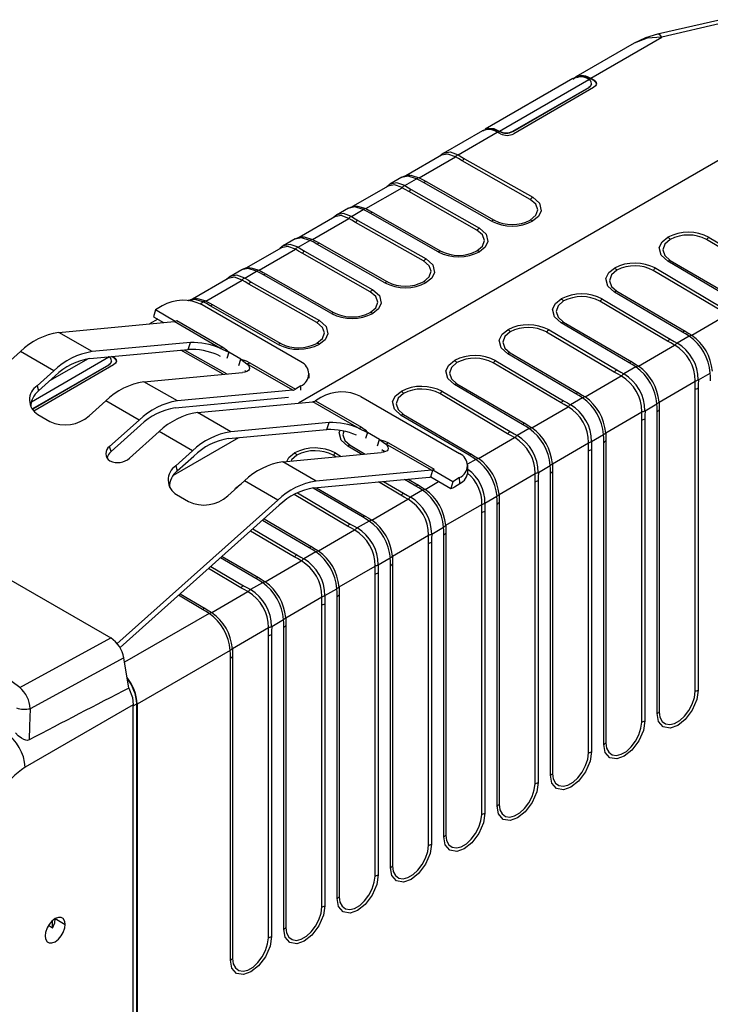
# Model space of a CAD drawing. Header units: millimetres. Extents: x 0 to 559, y 0 to 432.
# Tile 21 of 23: x 370 to 406, y 332 to 384. Entities that reach past the tile are written whole.
import ezdxf

# ---------------------------------------------------------------- set-up
doc = ezdxf.new("R2010")
doc.units = ezdxf.units.MM
doc.header["$LTSCALE"] = 2

msp = doc.modelspace()

# ---------------------------------------------------------------- linework, layer by layer
for p, q in [((406.771, 383.832), (403.416, 383.064)), ((406.988, 383.678), (403.633, 382.909)), ((402.166, 382.592), (399.075, 380.808)), ((399.867, 380.735), (403.633, 382.909)), ((398.927, 380.711), (394.272, 378.024)), ((395.031, 377.921), (399.768, 380.655)), ((399.115, 380.787), (399.052, 380.751)), ((399.775, 380.651), (399.867, 380.704)), ((399.867, 380.735), (400.028, 380.64)), ((400.028, 380.609), (399.867, 380.704)), ((399.914, 380.431), (399.914, 380.451)), ((400.028, 380.609), (400.028, 380.64)), ((413.384, 380.268), (384.366, 363.517)), ((395.738, 377.921), (399.768, 380.247)), ((395.738, 377.905), (399.768, 380.231)), ((400.022, 380.239), (395.781, 377.791)), ((399.768, 380.247), (399.768, 380.231)), ((394.124, 377.95), (392.037, 376.745)), ((392.831, 376.674), (394.913, 377.875)), ((395.08, 377.784), (394.913, 377.875)), ((394.941, 377.86), (395.022, 377.907)), ((395.013, 377.912), (395.013, 377.932)), ((395.031, 377.901), (395.031, 377.921)), ((395.738, 377.905), (395.738, 377.921)), ((391.95, 376.65), (390.06, 375.559)), ((390.771, 375.453), (392.696, 376.564)), ((396.658, 374.312), (393.046, 376.354)), ((393.18, 376.463), (396.793, 374.421)), ((389.848, 375.481), (389.209, 375.112)), ((390.002, 375.041), (390.635, 375.406)), ((391.142, 375.254), (391.006, 375.207)), ((394.606, 373.158), (391.006, 375.207)), ((391.142, 375.254), (394.742, 373.205)), ((389.121, 375.018), (387.231, 373.927)), ((387.942, 373.82), (389.867, 374.931)), ((393.83, 372.679), (390.217, 374.721)), ((390.352, 374.83), (393.965, 372.788)), ((387.02, 373.849), (386.38, 373.479)), ((387.174, 373.408), (387.806, 373.773)), ((388.313, 373.621), (388.178, 373.575)), ((391.777, 371.526), (388.178, 373.575)), ((388.313, 373.621), (391.913, 371.572)), ((386.293, 373.385), (384.403, 372.294)), ((385.114, 372.187), (387.039, 373.298)), ((391.001, 371.046), (387.389, 373.088)), ((387.524, 373.197), (391.136, 371.156)), ((384.191, 372.216), (383.552, 371.846)), ((384.346, 371.775), (384.978, 372.14)), ((409.604, 370.06), (406.004, 372.182)), ((406.14, 372.291), (409.74, 370.169)), ((383.464, 371.752), (381.574, 370.661)), ((382.285, 370.554), (384.21, 371.666)), ((384.695, 371.565), (388.308, 369.523)), ((385.485, 371.989), (385.349, 371.942)), ((388.949, 369.893), (385.349, 371.942)), ((385.485, 371.989), (389.085, 369.939)), ((388.173, 369.413), (384.56, 371.455)), ((407.565, 368.914), (403.953, 371.028)), ((404.088, 371.075), (407.7, 368.961)), ((381.363, 370.583), (380.723, 370.214)), ((381.517, 370.142), (382.15, 370.507)), ((406.776, 368.427), (403.176, 370.549)), ((403.312, 370.658), (406.912, 368.536)), ((380.636, 370.119), (378.746, 369.028)), ((379.457, 368.922), (381.382, 370.033)), ((381.867, 369.932), (385.479, 367.89)), ((382.657, 370.356), (382.521, 370.309)), ((386.12, 368.26), (382.521, 370.309)), ((382.657, 370.356), (386.256, 368.307)), ((385.345, 367.78), (381.732, 369.822)), ((404.737, 367.281), (401.124, 369.395)), ((401.259, 369.443), (404.872, 367.328)), ((378.535, 368.95), (378.526, 368.945)), ((379.151, 368.776), (379.321, 368.875)), ((403.947, 366.794), (400.348, 368.916)), ((400.483, 369.025), (404.083, 366.903)), ((376.785, 368.452), (376.678, 368.094)), ((377.138, 368.672), (376.785, 368.452)), ((377.835, 367.846), (376.785, 368.452)), ((384.492, 365.699), (379.259, 368.72)), ((379.828, 368.723), (379.692, 368.676)), ((383.292, 366.627), (379.692, 368.676)), ((379.828, 368.723), (383.428, 366.674)), ((371.651, 367.263), (377.774, 367.833)), ((376.903, 367.964), (376.465, 367.711)), ((376.678, 368.094), (377.219, 367.781)), ((380.202, 366.431), (377.774, 367.833)), ((377.924, 367.889), (380.352, 366.487)), ((405.222, 367.11), (407.147, 368.221)), ((397.655, 367.392), (401.255, 365.271)), ((401.909, 365.648), (398.296, 367.762)), ((398.431, 367.81), (402.043, 365.695)), ((373.419, 366.243), (371.651, 367.263)), ((401.119, 365.162), (397.519, 367.283)), ((405.087, 367.063), (404.454, 366.698)), ((373.309, 365.878), (378.526, 366.364)), ((378.635, 366.728), (373.419, 366.243)), ((380.38, 365.042), (378.123, 366.326)), ((378.311, 366.344), (380.567, 365.059)), ((378.526, 366.364), (378.635, 366.728)), ((380.202, 366.431), (380.674, 366.207)), ((402.394, 365.477), (404.318, 366.589)), ((369.629, 366.249), (361.18, 358.712)), ((371.397, 365.229), (369.629, 366.249)), ((370.203, 363.588), (374.312, 365.96)), ((373.214, 365.867), (371.169, 364.687)), ((374.319, 365.956), (374.354, 365.976)), ((374.573, 365.914), (374.452, 365.985)), ((374.458, 365.736), (374.458, 365.756)), ((374.498, 365.989), (374.573, 365.945)), ((374.573, 365.914), (374.573, 365.945)), ((380.092, 366.067), (380.219, 366.009)), ((380.674, 366.207), (380.573, 365.871)), ((381.311, 365.84), (380.674, 366.207)), ((381.212, 365.511), (381.311, 365.84)), ((381.311, 365.84), (381.638, 365.602)), ((394.827, 365.76), (398.426, 363.638)), ((399.08, 364.015), (395.467, 366.13)), ((395.602, 366.177), (399.215, 364.062)), ((370.283, 363.226), (374.312, 365.552)), ((370.283, 363.21), (374.312, 365.536)), ((374.566, 365.544), (370.325, 363.095)), ((371.397, 365.229), (370.51, 364.438)), ((374.312, 365.552), (374.312, 365.536)), ((381.588, 365.173), (381.529, 365.238)), ((384.067, 364.2), (381.638, 365.602)), ((381.789, 365.657), (384.217, 364.256)), ((398.291, 363.529), (394.691, 365.651)), ((402.258, 365.43), (401.626, 365.065)), ((370.585, 364.165), (371.472, 364.957)), ((376.176, 364.651), (381.393, 365.136)), ((384.94, 364.83), (384.931, 365.091)), ((399.565, 363.845), (401.49, 364.956)), ((405.574, 364.743), (406.21, 365.11)), ((370.51, 364.438), (370.585, 364.165)), ((377.944, 363.63), (376.176, 364.651)), ((384.067, 364.2), (377.944, 363.63)), ((384.492, 364.427), (384.217, 364.256)), ((384.5, 364.203), (384.492, 364.427)), ((396.252, 362.382), (392.639, 364.497)), ((392.774, 364.544), (396.387, 362.43)), ((403.49, 363.571), (405.411, 364.68)), ((405.4, 348.25), (405.4, 364.254)), ((405.562, 364.317), (405.562, 348.313)), ((377.835, 363.266), (383.845, 363.825)), ((385.553, 363.814), (385.278, 363.643)), ((387.673, 363.862), (392.906, 360.841)), ((395.462, 361.896), (391.862, 364.018)), ((391.998, 364.127), (395.598, 362.005)), ((399.43, 363.797), (398.797, 363.432)), ((370.231, 363.2), (370.283, 363.226)), ((370.283, 363.21), (370.283, 363.226)), ((373.268, 362.846), (374.155, 363.637)), ((375.923, 362.616), (374.155, 363.637)), ((379.005, 363.018), (385.127, 363.588)), ((387.556, 362.186), (385.127, 363.588)), ((385.278, 363.643), (387.706, 362.241)), ((396.737, 362.212), (398.662, 363.323)), ((402.746, 363.11), (403.381, 363.477)), ((403.501, 363.158), (403.501, 347.154)), ((370.548, 362.912), (371.184, 362.545)), ((375.923, 362.616), (374.354, 361.217)), ((380.773, 361.997), (379.005, 363.018)), ((393.423, 360.749), (389.811, 362.864)), ((389.945, 362.911), (393.558, 360.797)), ((400.662, 361.938), (402.583, 363.047)), ((402.572, 346.617), (402.572, 362.621)), ((402.734, 362.684), (402.734, 346.68)), ((403.393, 347.06), (403.393, 363.064)), ((374.428, 360.944), (375.997, 362.344)), ((380.663, 361.633), (385.88, 362.119)), ((385.989, 362.483), (380.773, 361.997)), ((385.88, 362.119), (385.989, 362.483)), ((387.556, 362.186), (388.028, 361.962)), ((396.601, 362.164), (395.969, 361.799)), ((375.414, 360.604), (376.983, 362.004)), ((378.751, 360.983), (376.983, 362.004)), ((381.187, 361.682), (377.723, 359.682)), ((388.028, 361.962), (387.93, 361.633)), ((388.665, 361.594), (388.028, 361.962)), ((388.564, 361.258), (388.665, 361.594)), ((388.665, 361.594), (388.992, 361.357)), ((393.908, 360.579), (395.833, 361.69)), ((399.917, 361.477), (400.553, 361.844)), ((374.428, 360.944), (374.354, 361.217)), ((387.726, 360.796), (386.982, 361.231)), ((387.117, 361.278), (387.912, 360.813)), ((388.796, 361.057), (388.883, 360.992)), ((391.421, 359.955), (388.992, 361.357)), ((389.143, 361.412), (391.571, 360.01)), ((397.833, 360.305), (399.755, 361.415)), ((399.906, 361.051), (399.906, 345.047)), ((400.565, 345.427), (400.565, 361.432)), ((400.673, 361.525), (400.673, 345.521)), ((378.751, 360.983), (377.864, 360.192)), ((377.939, 359.92), (378.825, 360.711)), ((383.53, 360.405), (388.747, 360.891)), ((386.349, 360.668), (386.205, 360.752)), ((386.341, 360.861), (386.626, 360.694)), ((388.942, 360.928), (388.883, 360.992)), ((393.773, 360.532), (393.341, 360.283)), ((399.743, 344.984), (399.743, 360.989)), ((377.864, 360.192), (377.939, 359.92)), ((385.298, 359.385), (383.53, 360.405)), ((391.571, 360.01), (391.493, 359.961)), ((393.356, 359.913), (393.345, 360.233)), ((397.089, 359.845), (397.725, 360.212)), ((385.189, 359.021), (391.311, 359.59)), ((391.421, 359.955), (385.298, 359.385)), ((390.181, 359.485), (390.73, 359.164)), ((391.385, 359.603), (391.493, 359.961)), ((391.385, 359.603), (392.446, 358.991)), ((392.554, 359.349), (391.493, 359.961)), ((392.907, 359.569), (392.554, 359.349)), ((392.918, 359.249), (392.907, 359.569)), ((395.005, 358.673), (396.926, 359.782)), ((397.736, 343.795), (397.736, 359.799)), ((397.845, 359.892), (397.845, 343.888)), ((360.094, 359.339), (374.417, 351.07)), ((380.622, 358.6), (381.509, 359.391)), ((381.323, 359.241), (381.333, 359.235)), ((383.277, 358.371), (381.509, 359.391)), ((387.766, 357.484), (385.148, 359.016)), ((385.333, 359.034), (387.901, 357.531)), ((389.805, 358.63), (388.604, 359.338)), ((388.881, 359.364), (389.941, 358.739)), ((390.595, 359.117), (389.995, 359.468)), ((391.08, 358.946), (391.802, 359.363)), ((392.554, 359.349), (392.446, 358.991)), ((392.643, 359.078), (392.918, 359.249)), ((396.915, 343.351), (396.915, 359.356)), ((397.077, 359.418), (397.077, 343.414)), ((377.902, 358.667), (378.538, 358.3)), ((386.977, 356.997), (384.141, 358.669)), ((384.31, 358.758), (387.113, 357.106)), ((390.944, 358.899), (390.312, 358.534)), ((394.26, 358.212), (394.896, 358.579)), ((374.741, 350.756), (383.277, 358.371)), ((374.904, 350.564), (383.351, 358.099)), ((388.251, 357.313), (390.176, 358.425)), ((392.176, 357.04), (394.098, 358.149)), ((394.908, 342.162), (394.908, 358.166)), ((395.016, 358.26), (395.016, 342.255)), ((394.086, 341.719), (394.086, 357.723)), ((394.249, 357.785), (394.249, 341.781)), ((384.938, 355.851), (382.458, 357.302)), ((382.544, 357.379), (385.073, 355.898)), ((388.116, 357.266), (387.484, 356.901)), ((391.432, 356.579), (392.068, 356.946)), ((384.148, 355.365), (381.823, 356.736)), ((381.95, 356.849), (384.284, 355.474)), ((385.423, 355.681), (387.348, 356.792)), ((389.348, 355.407), (391.269, 356.516)), ((392.079, 340.529), (392.079, 356.533)), ((392.188, 356.627), (392.188, 340.623)), ((391.258, 340.086), (391.258, 356.09)), ((391.42, 356.153), (391.42, 340.148)), ((382.11, 354.218), (380.233, 355.317)), ((380.318, 355.393), (382.244, 354.266)), ((385.288, 355.633), (384.655, 355.268)), ((388.603, 354.946), (389.239, 355.313)), ((379.723, 354.862), (381.456, 353.841)), ((382.595, 354.048), (384.519, 355.159)), ((386.52, 353.774), (388.441, 354.883)), ((389.251, 338.896), (389.251, 354.9)), ((389.359, 354.994), (389.359, 338.99)), ((381.32, 353.732), (379.595, 354.748)), ((388.43, 338.453), (388.43, 354.457)), ((388.592, 354.52), (388.592, 338.516)), ((382.459, 354), (381.827, 353.635)), ((379.281, 352.585), (378.007, 353.331)), ((378.092, 353.407), (379.416, 352.633)), ((379.766, 352.415), (381.691, 353.526)), ((383.691, 352.141), (385.612, 353.251)), ((385.775, 353.313), (386.411, 353.68)), ((386.422, 337.263), (386.422, 353.267)), ((386.531, 353.361), (386.531, 337.357)), ((385.601, 336.82), (385.601, 352.824)), ((385.763, 352.887), (385.763, 336.883)), ((379.631, 352.368), (375.15, 349.781)), ((382.947, 351.681), (383.582, 352.048)), ((383.702, 351.728), (383.702, 335.724)), ((380.863, 350.509), (382.784, 351.618)), ((382.773, 335.187), (382.773, 351.192)), ((382.935, 351.254), (382.935, 335.25)), ((383.594, 335.63), (383.594, 351.635)), ((369.583, 348.441), (374.417, 351.07)), ((380.754, 350.415), (375.815, 347.564)), ((380.874, 350.096), (380.874, 334.091)), ((375.109, 350.024), (370.142, 347.323)), ((375.376, 348.416), (375.109, 350.024)), ((380.766, 333.998), (380.766, 350.002)), ((375.603, 347.528), (369.872, 344.219)), ((375.603, 347.472), (375.788, 347.579)), ((375.603, 327.114), (375.603, 347.528)), ((375.788, 326.828), (375.788, 347.579)), ((375.815, 347.564), (375.815, 326.812)), ((371.325, 335.701), (371.325, 336.092)), ((371.469, 336.197), (372.001, 335.89)), ((371.325, 335.701), (371.106, 335.827))]:
    msp.add_line(p, q)
at = {"flags": 128}
for points in [[(403.416, 383.064), (402.778, 382.871), (402.165, 382.592)], [(403.633, 382.909), (403.562, 382.997), (403.494, 383.05), (403.432, 383.066), (403.416, 383.064)], [(403.633, 382.909), (402.864, 382.848), (402.166, 382.591)], [(398.944, 380.691), (398.945, 380.693), (399.087, 380.815), (399.378, 380.889), (399.598, 380.854), (399.867, 380.735)], [(399.867, 380.704), (399.423, 380.853), (399.121, 380.758)], [(399.768, 380.655), (399.757, 380.661), (399.749, 380.666)], [(399.912, 380.409), (399.864, 380.309), (399.768, 380.231)], [(400.028, 380.64), (400.131, 380.552), (400.169, 380.44), (400.159, 380.384), (400.127, 380.327), (400.022, 380.239)], [(400.028, 380.609), (400.139, 380.508), (400.16, 380.411)], [(394.166, 377.93), (394.182, 377.957), (394.463, 378.087), (394.734, 378.06), (395.013, 377.932)], [(395.013, 377.912), (394.666, 378.055), (394.347, 378.03), (394.297, 377.992)], [(395.013, 377.932), (395.023, 377.926), (395.031, 377.921)], [(395.022, 377.907), (395.017, 377.91), (395.013, 377.912)], [(395.031, 377.901), (395.026, 377.905), (395.022, 377.907)], [(392.059, 376.757), (391.876, 376.617), (391.864, 376.601)], [(392.688, 376.569), (392.286, 376.714), (391.943, 376.645)], [(392.058, 376.756), (392.415, 376.827), (392.831, 376.674)], [(392.696, 376.564), (392.691, 376.567), (392.688, 376.569)], [(393.046, 376.354), (392.847, 376.47), (392.696, 376.564)], [(392.831, 376.674), (393.026, 376.553), (393.18, 376.463)], [(390.002, 375.041), (389.586, 375.194), (389.229, 375.123)], [(390.273, 375.589), (390.039, 375.557), (389.827, 375.469)], [(390.635, 375.406), (390.192, 375.543), (389.828, 375.468)], [(390.238, 375.567), (390.334, 375.587), (390.762, 375.457)], [(391.006, 375.207), (390.803, 375.319), (390.635, 375.406)], [(390.762, 375.457), (390.767, 375.455), (390.771, 375.453)], [(390.771, 375.453), (390.981, 375.343), (391.142, 375.254)], [(389.23, 375.125), (389.048, 374.984), (389.035, 374.968)], [(389.859, 374.936), (389.458, 375.081), (389.114, 375.012)], [(389.867, 374.931), (389.863, 374.934), (389.859, 374.936)], [(390.217, 374.721), (390.018, 374.837), (389.867, 374.931)], [(390.002, 375.041), (390.197, 374.92), (390.352, 374.83)], [(396.66, 373.214), (396.954, 373.467), (397.057, 373.765), (396.954, 374.061), (396.658, 374.312)], [(396.793, 374.421), (397.149, 374.108), (397.241, 373.71), (397.092, 373.408), (396.795, 373.168)], [(387.444, 373.956), (387.21, 373.924), (386.998, 373.836)], [(387.806, 373.773), (387.363, 373.911), (386.999, 373.835)], [(387.41, 373.934), (387.506, 373.954), (387.934, 373.824)], [(388.178, 373.575), (387.974, 373.686), (387.806, 373.773)], [(387.934, 373.824), (387.939, 373.822), (387.942, 373.82)], [(387.942, 373.82), (388.153, 373.71), (388.313, 373.621)], [(386.402, 373.492), (386.219, 373.351), (386.207, 373.335)], [(387.031, 373.303), (386.629, 373.449), (386.286, 373.379)], [(387.174, 373.408), (386.758, 373.561), (386.401, 373.49)], [(387.039, 373.298), (387.034, 373.301), (387.031, 373.303)], [(387.389, 373.088), (387.19, 373.204), (387.039, 373.298)], [(387.174, 373.408), (387.369, 373.287), (387.524, 373.197)], [(393.832, 371.581), (394.126, 371.834), (394.229, 372.132), (394.125, 372.428), (393.83, 372.679)], [(393.965, 372.788), (394.32, 372.475), (394.413, 372.077), (394.263, 371.775), (393.967, 371.535)], [(384.616, 372.323), (384.382, 372.291), (384.17, 372.203)], [(384.978, 372.14), (384.535, 372.278), (384.171, 372.202)], [(384.582, 372.302), (384.677, 372.322), (385.105, 372.191)], [(385.349, 371.942), (385.146, 372.053), (384.978, 372.14)], [(385.105, 372.191), (385.11, 372.189), (385.114, 372.187)], [(385.114, 372.187), (385.324, 372.078), (385.485, 371.989)], [(403.953, 371.028), (403.597, 371.35), (403.505, 371.756), (403.654, 372.062), (403.951, 372.303)], [(404.086, 372.193), (403.792, 371.938), (403.689, 371.636), (403.792, 371.334), (404.088, 371.075)], [(383.573, 371.859), (383.391, 371.718), (383.378, 371.702)], [(384.203, 371.67), (383.801, 371.816), (383.457, 371.747)], [(384.346, 371.775), (383.93, 371.928), (383.572, 371.857)], [(384.21, 371.666), (384.206, 371.668), (384.203, 371.67)], [(384.56, 371.455), (384.362, 371.571), (384.21, 371.666)], [(384.346, 371.775), (384.541, 371.654), (384.695, 371.565)], [(391.003, 369.948), (391.297, 370.202), (391.4, 370.499), (391.297, 370.795), (391.001, 371.046)], [(391.136, 371.156), (391.492, 370.842), (391.584, 370.444), (391.435, 370.142), (391.138, 369.903)], [(381.787, 370.691), (381.554, 370.658), (381.342, 370.571)], [(382.15, 370.507), (381.707, 370.645), (381.342, 370.57)], [(381.753, 370.669), (381.849, 370.689), (382.277, 370.559)], [(382.521, 370.309), (382.318, 370.421), (382.15, 370.507)], [(382.277, 370.559), (382.282, 370.556), (382.285, 370.554)], [(382.285, 370.554), (382.496, 370.445), (382.657, 370.356)], [(401.124, 369.395), (400.769, 369.717), (400.676, 370.123), (400.826, 370.43), (401.122, 370.67)], [(401.257, 370.56), (400.963, 370.305), (400.86, 370.003), (400.964, 369.701), (401.259, 369.443)], [(380.745, 370.226), (380.562, 370.086), (380.55, 370.069)], [(381.374, 370.038), (380.973, 370.183), (380.629, 370.114)], [(381.517, 370.142), (381.101, 370.295), (380.744, 370.225)], [(381.382, 370.033), (381.378, 370.035), (381.374, 370.038)], [(381.732, 369.822), (381.533, 369.939), (381.382, 370.033)], [(381.517, 370.142), (381.712, 370.022), (381.867, 369.932)], [(388.175, 368.315), (388.469, 368.569), (388.572, 368.866), (388.468, 369.162), (388.173, 369.413)], [(388.308, 369.523), (388.664, 369.21), (388.756, 368.812), (388.607, 368.509), (388.31, 368.27)], [(378.959, 369.058), (378.725, 369.025), (378.513, 368.938)], [(379.321, 368.875), (378.878, 369.012), (378.514, 368.937)], [(378.925, 369.036), (379.02, 369.056), (379.448, 368.926)], [(379.692, 368.676), (379.489, 368.788), (379.321, 368.875)], [(379.448, 368.926), (379.453, 368.923), (379.457, 368.922)], [(379.457, 368.922), (379.667, 368.812), (379.828, 368.723)], [(398.296, 367.762), (397.94, 368.085), (397.848, 368.491), (397.997, 368.797), (398.294, 369.037)], [(398.429, 368.927), (398.135, 368.672), (398.032, 368.37), (398.135, 368.068), (398.431, 367.81)], [(385.479, 367.89), (385.835, 367.577), (385.927, 367.179), (385.778, 366.876), (385.481, 366.637)], [(385.346, 366.683), (385.64, 366.936), (385.743, 367.233), (385.64, 367.53), (385.345, 367.78)], [(395.467, 366.13), (395.112, 366.452), (395.02, 366.858), (395.169, 367.164), (395.465, 367.405)], [(404.872, 367.328), (405.071, 367.208), (405.222, 367.11)], [(395.601, 367.294), (395.307, 367.039), (395.204, 366.738), (395.307, 366.435), (395.602, 366.177)], [(404.318, 366.589), (404.108, 366.702), (403.947, 366.794)], [(404.083, 366.903), (404.286, 366.788), (404.454, 366.698)], [(405.087, 367.063), (404.892, 367.188), (404.737, 367.281)], [(405.222, 367.11), (405.226, 367.107), (405.23, 367.105)], [(380.352, 366.487), (380.555, 366.34), (380.674, 366.207)], [(404.327, 366.584), (404.322, 366.587), (404.318, 366.589)], [(374.312, 365.96), (374.301, 365.966), (374.293, 365.97)], [(374.573, 365.945), (374.675, 365.856), (374.713, 365.744), (374.703, 365.689), (374.671, 365.632), (374.566, 365.544)], [(374.573, 365.914), (374.683, 365.813), (374.704, 365.715)], [(381.311, 365.84), (381.593, 365.752), (381.789, 365.657)], [(392.639, 364.497), (392.283, 364.819), (392.191, 365.225), (392.34, 365.531), (392.637, 365.772)], [(374.457, 365.714), (374.408, 365.614), (374.312, 365.536)], [(381.638, 365.602), (381.715, 365.515), (381.761, 365.433), (381.775, 365.358), (381.758, 365.291), (381.71, 365.235), (381.632, 365.189), (381.526, 365.156), (381.393, 365.136)], [(392.772, 365.661), (392.478, 365.406), (392.375, 365.105), (392.479, 364.802), (392.774, 364.544)], [(401.255, 365.271), (401.458, 365.155), (401.626, 365.065)], [(402.258, 365.43), (402.063, 365.555), (401.909, 365.648)], [(402.043, 365.695), (402.242, 365.575), (402.394, 365.477)], [(402.394, 365.477), (402.398, 365.475), (402.401, 365.472)], [(401.49, 364.956), (401.28, 365.069), (401.119, 365.162)], [(401.498, 364.951), (401.494, 364.954), (401.49, 364.956)], [(405.574, 364.743), (405.565, 364.5), (405.562, 364.317)], [(406.221, 364.697), (406.218, 364.928), (406.21, 365.11)], [(405.4, 364.254), (405.404, 364.491), (405.411, 364.68)], [(405.411, 364.68), (405.412, 364.686), (405.412, 364.69)], [(389.811, 362.864), (389.455, 363.186), (389.363, 363.592), (389.512, 363.898), (389.809, 364.139)], [(389.944, 364.028), (389.65, 363.774), (389.547, 363.472), (389.65, 363.169), (389.945, 362.911)], [(399.43, 363.797), (399.235, 363.922), (399.08, 364.015)], [(399.215, 364.062), (399.414, 363.942), (399.565, 363.845)], [(399.565, 363.845), (399.569, 363.842), (399.573, 363.84)], [(398.662, 363.323), (398.451, 363.437), (398.291, 363.529)], [(398.426, 363.638), (398.629, 363.522), (398.797, 363.432)], [(398.67, 363.318), (398.665, 363.321), (398.662, 363.323)], [(403.393, 363.064), (403.389, 363.295), (403.381, 363.477)], [(403.49, 363.581), (403.49, 363.575), (403.49, 363.571)], [(403.49, 363.571), (403.499, 363.341), (403.501, 363.158)], [(402.572, 362.621), (402.575, 362.859), (402.583, 363.047)], [(402.583, 363.047), (402.583, 363.053), (402.583, 363.057)], [(402.746, 363.11), (402.736, 362.867), (402.734, 362.684)], [(387.706, 362.241), (387.909, 362.094), (388.028, 361.962)], [(396.601, 362.164), (396.406, 362.289), (396.252, 362.382)], [(396.387, 362.43), (396.585, 362.309), (396.737, 362.212)], [(396.737, 362.212), (396.741, 362.209), (396.744, 362.207)], [(386.982, 361.231), (386.626, 361.553), (386.534, 361.959), (386.583, 362.06)], [(386.781, 362.023), (386.718, 361.839), (386.822, 361.537), (387.117, 361.278)], [(388.665, 361.594), (388.947, 361.506), (389.143, 361.412)], [(395.833, 361.69), (395.623, 361.804), (395.462, 361.896)], [(395.598, 362.005), (395.801, 361.889), (395.969, 361.799)], [(395.842, 361.686), (395.837, 361.688), (395.833, 361.69)], [(400.565, 361.432), (400.561, 361.662), (400.553, 361.844)], [(400.661, 361.948), (400.661, 361.942), (400.662, 361.938)], [(400.662, 361.938), (400.671, 361.709), (400.673, 361.525)], [(388.992, 361.357), (389.069, 361.269), (389.114, 361.187), (389.129, 361.112), (389.112, 361.046), (389.064, 360.989), (388.986, 360.944), (388.88, 360.911), (388.747, 360.891)], [(399.743, 360.989), (399.747, 361.226), (399.755, 361.415)], [(399.755, 361.415), (399.755, 361.42), (399.755, 361.425)], [(399.917, 361.477), (399.908, 361.234), (399.906, 361.051)], [(383.755, 360.426), (383.855, 360.633), (384.152, 360.873)], [(384.287, 360.763), (383.993, 360.508), (383.972, 360.447)], [(393.773, 360.532), (393.578, 360.656), (393.423, 360.749)], [(393.558, 360.797), (393.757, 360.676), (393.908, 360.579)], [(393.908, 360.579), (393.913, 360.576), (393.916, 360.574)], [(397.736, 359.799), (397.733, 360.029), (397.725, 360.212)], [(397.833, 360.315), (397.833, 360.31), (397.833, 360.305)], [(397.833, 360.305), (397.842, 360.076), (397.845, 359.892)], [(396.915, 359.356), (396.918, 359.593), (396.926, 359.782)], [(396.926, 359.782), (396.926, 359.787), (396.927, 359.792)], [(397.089, 359.845), (397.079, 359.602), (397.077, 359.418)], [(380.994, 358.932), (381.027, 359), (381.323, 359.241)], [(390.944, 358.899), (390.749, 359.024), (390.595, 359.117)], [(390.73, 359.164), (390.929, 359.043), (391.08, 358.946)], [(390.176, 358.425), (389.966, 358.538), (389.805, 358.63)], [(389.941, 358.739), (390.144, 358.624), (390.312, 358.534)], [(391.08, 358.946), (391.084, 358.943), (391.088, 358.941)], [(394.908, 358.166), (394.904, 358.396), (394.896, 358.579)], [(395.004, 358.682), (395.005, 358.677), (395.005, 358.673)], [(395.005, 358.673), (395.014, 358.443), (395.016, 358.26)], [(390.185, 358.42), (390.18, 358.423), (390.176, 358.425)], [(394.086, 357.723), (394.09, 357.96), (394.098, 358.149)], [(394.098, 358.149), (394.098, 358.155), (394.098, 358.159)], [(394.26, 358.212), (394.251, 357.969), (394.249, 357.785)], [(388.116, 357.266), (387.921, 357.391), (387.766, 357.484)], [(387.901, 357.531), (388.1, 357.411), (388.251, 357.313)], [(387.348, 356.792), (387.137, 356.905), (386.977, 356.997)], [(387.113, 357.106), (387.316, 356.991), (387.484, 356.901)], [(388.251, 357.313), (388.256, 357.311), (388.259, 357.308)], [(392.079, 356.533), (392.076, 356.763), (392.068, 356.946)], [(392.176, 357.049), (392.176, 357.044), (392.176, 357.04)], [(392.176, 357.04), (392.185, 356.81), (392.188, 356.627)], [(387.356, 356.787), (387.352, 356.79), (387.348, 356.792)], [(391.258, 356.09), (391.262, 356.327), (391.269, 356.516)], [(391.269, 356.516), (391.27, 356.522), (391.27, 356.526)], [(391.432, 356.579), (391.423, 356.336), (391.42, 356.153)], [(385.288, 355.633), (385.093, 355.758), (384.938, 355.851)], [(385.073, 355.898), (385.272, 355.778), (385.423, 355.681)], [(384.519, 355.159), (384.309, 355.273), (384.148, 355.365)], [(384.284, 355.474), (384.487, 355.358), (384.655, 355.268)], [(385.423, 355.681), (385.427, 355.678), (385.431, 355.676)], [(389.251, 354.9), (389.247, 355.131), (389.239, 355.313)], [(389.347, 355.417), (389.348, 355.411), (389.348, 355.407)], [(389.348, 355.407), (389.357, 355.177), (389.359, 354.994)], [(384.528, 355.154), (384.523, 355.157), (384.519, 355.159)], [(388.43, 354.457), (388.433, 354.694), (388.441, 354.883)], [(388.441, 354.883), (388.441, 354.889), (388.441, 354.893)], [(388.603, 354.946), (388.594, 354.703), (388.592, 354.52)], [(382.244, 354.266), (382.443, 354.145), (382.595, 354.048)], [(381.456, 353.841), (381.659, 353.725), (381.827, 353.635)], [(382.459, 354), (382.264, 354.125), (382.11, 354.218)], [(382.595, 354.048), (382.599, 354.045), (382.602, 354.043)], [(386.519, 353.784), (386.519, 353.778), (386.52, 353.774)], [(386.52, 353.774), (386.529, 353.545), (386.531, 353.361)], [(381.691, 353.526), (381.481, 353.64), (381.32, 353.732)], [(381.699, 353.522), (381.695, 353.524), (381.691, 353.526)], [(385.601, 352.824), (385.605, 353.062), (385.612, 353.251)], [(385.612, 353.251), (385.613, 353.256), (385.613, 353.261)], [(385.775, 353.313), (385.766, 353.07), (385.763, 352.887)], [(386.422, 353.267), (386.419, 353.498), (386.411, 353.68)], [(379.631, 352.368), (379.436, 352.492), (379.281, 352.585)], [(379.416, 352.633), (379.615, 352.512), (379.766, 352.415)], [(379.766, 352.415), (379.77, 352.412), (379.774, 352.41)], [(382.947, 351.681), (382.937, 351.438), (382.935, 351.254)], [(383.594, 351.635), (383.59, 351.865), (383.582, 352.048)], [(383.691, 352.151), (383.691, 352.146), (383.691, 352.141)], [(383.691, 352.141), (383.7, 351.912), (383.702, 351.728)], [(382.773, 351.192), (382.776, 351.429), (382.784, 351.618)], [(382.784, 351.618), (382.784, 351.623), (382.784, 351.628)], [(380.766, 350.002), (380.762, 350.232), (380.754, 350.415)], [(380.862, 350.518), (380.862, 350.513), (380.863, 350.509)], [(380.863, 350.509), (380.872, 350.279), (380.874, 350.096)], [(375.376, 348.416), (375.558, 347.907), (375.603, 347.528)], [(405.562, 348.313), (405.486, 347.807), (405.245, 347.243), (404.877, 346.752), (404.478, 346.434), (404.078, 346.291), (403.711, 346.358), (403.469, 346.643), (403.393, 347.06)], [(403.501, 347.154), (403.54, 346.867), (403.652, 346.648), (403.829, 346.514), (404.056, 346.477), (404.316, 346.539), (404.586, 346.695), (404.845, 346.932), (405.072, 347.232), (405.249, 347.57), (405.362, 347.919), (405.4, 348.25)], [(370.142, 347.323), (370.112, 346.395), (370.087, 345.666)], [(402.734, 346.68), (402.658, 346.175), (402.416, 345.611), (402.049, 345.119), (401.649, 344.801), (401.25, 344.658), (400.882, 344.725), (400.641, 345.01), (400.565, 345.427)], [(400.673, 345.521), (400.711, 345.234), (400.824, 345.015), (401.001, 344.882), (401.228, 344.844), (401.487, 344.906), (401.757, 345.062), (402.017, 345.3), (402.244, 345.599), (402.421, 345.937), (402.533, 346.286), (402.572, 346.617)], [(370.087, 345.666), (370.003, 345.641), (369.909, 345.648), (369.805, 345.686), (369.688, 345.754), (369.504, 345.893), (369.362, 346.046)], [(399.906, 345.047), (399.829, 344.542), (399.588, 343.978), (399.22, 343.487), (398.821, 343.168), (398.422, 343.026), (398.054, 343.092), (397.812, 343.377), (397.736, 343.795)], [(397.845, 343.888), (397.883, 343.602), (397.995, 343.383), (398.172, 343.249), (398.4, 343.211), (398.659, 343.273), (398.929, 343.429), (399.188, 343.667), (399.416, 343.967), (399.593, 344.305), (399.705, 344.653), (399.743, 344.984)], [(397.077, 343.414), (397.001, 342.909), (396.759, 342.345), (396.392, 341.854), (395.992, 341.535), (395.593, 341.393), (395.225, 341.459), (394.984, 341.745), (394.908, 342.162)], [(395.016, 342.255), (395.055, 341.969), (395.167, 341.75), (395.344, 341.616), (395.571, 341.579), (395.83, 341.64), (396.101, 341.796), (396.36, 342.034), (396.587, 342.334), (396.764, 342.672), (396.876, 343.02), (396.915, 343.351)], [(394.249, 341.781), (394.173, 341.276), (393.931, 340.712), (393.563, 340.221), (393.164, 339.902), (392.765, 339.76), (392.397, 339.827), (392.155, 340.112), (392.079, 340.529)], [(392.188, 340.623), (392.226, 340.336), (392.338, 340.117), (392.515, 339.983), (392.743, 339.946), (393.002, 340.007), (393.272, 340.163), (393.531, 340.401), (393.759, 340.701), (393.936, 341.039), (394.048, 341.388), (394.086, 341.719)], [(391.42, 340.148), (391.344, 339.643), (391.103, 339.079), (390.735, 338.588), (390.336, 338.27), (389.936, 338.127), (389.569, 338.194), (389.327, 338.479), (389.251, 338.896)], [(389.359, 338.99), (389.398, 338.703), (389.51, 338.484), (389.687, 338.35), (389.914, 338.313), (390.174, 338.375), (390.444, 338.531), (390.703, 338.768), (390.93, 339.068), (391.107, 339.406), (391.22, 339.755), (391.258, 340.086)], [(388.592, 338.516), (388.516, 338.011), (388.274, 337.447), (387.906, 336.955), (387.507, 336.637), (387.108, 336.494), (386.74, 336.561), (386.499, 336.846), (386.422, 337.263)], [(386.531, 337.357), (386.569, 337.07), (386.682, 336.851), (386.859, 336.718), (387.086, 336.68), (387.345, 336.742), (387.615, 336.898), (387.875, 337.135), (388.102, 337.435), (388.279, 337.773), (388.391, 338.122), (388.43, 338.453)], [(385.763, 336.883), (385.687, 336.378), (385.446, 335.814), (385.078, 335.322), (384.679, 335.004), (384.279, 334.861), (383.912, 334.928), (383.67, 335.213), (383.594, 335.63)], [(383.702, 335.724), (383.741, 335.437), (383.853, 335.218), (384.03, 335.085), (384.257, 335.047), (384.517, 335.109), (384.787, 335.265), (385.046, 335.503), (385.273, 335.803), (385.45, 336.141), (385.563, 336.489), (385.601, 336.82)], [(372.001, 335.89), (371.98, 336.049), (371.894, 336.197), (371.787, 336.259), (371.64, 336.264), (371.466, 336.199), (371.293, 336.068), (371.145, 335.894), (371.038, 335.711), (370.953, 335.467), (370.931, 335.283)], [(371.325, 335.701), (371.44, 335.984), (371.469, 336.197)], [(370.931, 335.283), (370.953, 335.124), (371.038, 334.976), (371.145, 334.915), (371.293, 334.909), (371.466, 334.974), (371.64, 335.106), (371.787, 335.279), (371.894, 335.462), (371.98, 335.707), (372.001, 335.89)], [(382.935, 335.25), (382.859, 334.745), (382.617, 334.181), (382.25, 333.69), (381.85, 333.371), (381.451, 333.229), (381.083, 333.295), (380.842, 333.58), (380.766, 333.998)], [(380.874, 334.091), (380.912, 333.805), (381.025, 333.586), (381.202, 333.452), (381.429, 333.414), (381.688, 333.476), (381.958, 333.632), (382.218, 333.87), (382.445, 334.17), (382.622, 334.508), (382.734, 334.856), (382.773, 335.187)]]:
    msp.add_lwpolyline(points, dxfattribs=at)
for centre, radius, start, end in [((399.316, 380.093), 0.718, 52.9022, 122.1705), ((399.69, 380.451), 0.218, 290.7834, 69.2166), ((394.453, 377.184), 0.83, 56.3671, 114.4544), ((395.385, 378.603), 0.769, 242.6097, 297.3903), ((395.381, 378.59), 0.773, 243.0557, 297.5217), ((395.424, 378.477), 0.774, 243.6468, 297.5029), ((393.112, 376.139), 0.604, 117.7817, 134.664), ((393.489, 375.945), 0.603, 120.7893, 137.3608), ((390.814, 375.144), 0.318, 99.4654, 124.4356), ((390.284, 374.506), 0.604, 117.7817, 134.664), ((390.661, 374.312), 0.603, 120.7893, 137.3608), ((397.102, 373.903), 0.603, 120.7889, 137.3617), ((387.986, 373.511), 0.318, 99.4654, 124.4356), ((387.455, 372.874), 0.604, 117.7817, 134.664), ((387.832, 372.68), 0.603, 120.7893, 137.3608), ((394.782, 372.866), 0.341, 96.8532, 121.1395), ((395.691, 375.287), 2.389, 242.9879, 297.5312), ((395.692, 375.076), 2.099, 243.062, 297.4569), ((396.622, 372.879), 0.337, 59.1778, 83.5775), ((394.273, 372.271), 0.603, 120.7889, 137.3617), ((405.034, 370.213), 2.354, 61.9703, 117.393), ((385.158, 371.878), 0.318, 99.4654, 124.4356), ((403.633, 371.776), 0.615, 42.5744, 58.8865), ((405.035, 370.356), 2.067, 62.0336, 117.3296), ((406.453, 371.761), 0.615, 120.6022, 136.8736), ((384.627, 371.241), 0.604, 117.7817, 134.664), ((385.004, 371.047), 0.603, 120.7893, 137.3608), ((391.954, 371.233), 0.341, 96.8532, 121.1395), ((392.862, 373.654), 2.389, 242.9879, 297.5312), ((392.864, 373.443), 2.099, 243.062, 297.4569), ((393.794, 371.246), 0.337, 59.1778, 83.5775), ((391.445, 370.638), 0.603, 120.7889, 137.3617), ((404.131, 370.735), 0.343, 97.3141, 121.3427), ((382.329, 370.245), 0.318, 99.4654, 124.4356), ((402.206, 368.58), 2.354, 61.9703, 117.393), ((400.804, 370.144), 0.615, 42.5744, 58.8865), ((402.207, 368.723), 2.067, 62.0336, 117.3296), ((403.625, 370.128), 0.615, 120.6022, 136.8736), ((381.799, 369.608), 0.604, 117.7817, 134.664), ((382.175, 369.414), 0.603, 120.7893, 137.3608), ((389.125, 369.6), 0.341, 96.8532, 121.1395), ((390.035, 371.811), 2.099, 243.062, 297.4569), ((390.965, 369.613), 0.337, 59.1778, 83.5775), ((388.616, 369.005), 0.603, 120.7889, 137.3617), ((390.034, 372.021), 2.389, 242.9879, 297.5312), ((401.303, 369.102), 0.343, 97.3141, 121.3427), ((378.243, 366.734), 2.231, 62.8983, 119.6743), ((379.501, 368.613), 0.318, 99.4654, 124.4356), ((399.377, 366.947), 2.354, 61.9703, 117.393), ((397.976, 368.511), 0.615, 42.5744, 58.8865), ((399.378, 367.09), 2.067, 62.0336, 117.3296), ((400.797, 368.496), 0.615, 120.6022, 136.8736), ((377.73, 368.183), 0.353, 277.0694, 303.3855), ((385.788, 367.372), 0.603, 120.7889, 137.3617), ((386.297, 367.968), 0.341, 96.8532, 121.1395), ((387.206, 370.388), 2.389, 242.9879, 297.5312), ((387.207, 370.178), 2.099, 243.062, 297.4569), ((388.137, 367.98), 0.337, 59.1778, 83.5775), ((396.549, 365.314), 2.354, 61.9703, 117.393), ((395.148, 366.878), 0.615, 42.5744, 58.8865), ((396.55, 365.458), 2.067, 62.0336, 117.3296), ((397.968, 366.863), 0.615, 120.6022, 136.8736), ((398.474, 367.469), 0.343, 97.3141, 121.3427), ((404.916, 366.987), 0.343, 97.3141, 121.3427), ((372.224, 363.599), 3.709, 98.8873, 134.3895), ((404.396, 366.374), 0.615, 120.6022, 136.8736), ((405.26, 366.739), 0.367, 94.7648, 118.1969), ((403.568, 364.89), 2.651, 4.7584, 55.0535), ((403.728, 364.982), 2.601, 5.1013, 54.7235), ((378.617, 362.567), 3.798, 67.1468, 91.3799), ((378.727, 362.932), 3.798, 67.1468, 91.3799), ((380.158, 366.781), 0.353, 277.0694, 303.3855), ((383.469, 366.335), 0.341, 96.8532, 121.1395), ((384.377, 368.756), 2.389, 242.9879, 297.5312), ((384.379, 368.545), 2.099, 243.062, 297.4569), ((385.309, 366.347), 0.337, 59.1778, 83.5775), ((404.799, 366.184), 0.618, 123.8351, 139.7118), ((403.164, 364.66), 2.248, 0.7718, 58.8474), ((403.271, 364.722), 2.303, 0.5283, 59.0825), ((373.992, 362.578), 3.709, 98.8873, 134.3895), ((373.83, 362.547), 3.372, 98.8873, 134.3895), ((374.235, 365.756), 0.218, 290.7834, 69.2166), ((393.72, 363.682), 2.354, 61.9703, 117.393), ((392.319, 365.245), 0.615, 42.5744, 58.8865), ((393.721, 363.825), 2.067, 62.0336, 117.3296), ((395.14, 365.23), 0.615, 120.6022, 136.8736), ((395.646, 365.836), 0.343, 97.3141, 121.3427), ((381.595, 365.952), 0.353, 277.0694, 303.3855), ((384.227, 365.063), 0.689, 292.6805, 67.3932), ((401.568, 364.741), 0.615, 120.6022, 136.8736), ((402.087, 365.355), 0.343, 97.3141, 121.3427), ((402.432, 365.106), 0.367, 94.7648, 118.1969), ((400.74, 363.257), 2.651, 4.7584, 55.0535), ((400.899, 363.349), 2.601, 5.1013, 54.7235), ((401.97, 364.551), 0.618, 123.8351, 139.7118), ((400.335, 363.027), 2.248, 0.7718, 58.8474), ((400.442, 363.089), 2.303, 0.5283, 59.0825), ((405.306, 365.292), 0.611, 280.0071, 296.0367), ((370.999, 363.687), 0.896, 123.0654, 239.7401), ((376.749, 360.986), 3.709, 98.8873, 134.3895), ((384.023, 364.55), 0.353, 277.0694, 303.3855), ((390.892, 362.049), 2.354, 61.9703, 117.393), ((390.893, 362.192), 2.067, 62.0336, 117.3296), ((392.818, 364.204), 0.343, 97.3141, 121.3427), ((405.264, 364.848), 0.609, 282.8793, 299.2984), ((371.224, 363.332), 1.051, 127.4976, 181.8757), ((386.657, 361.876), 2.231, 62.8983, 119.6743), ((389.491, 363.612), 0.615, 42.5744, 58.8865), ((392.311, 363.597), 0.615, 120.6022, 136.8736), ((399.259, 363.722), 0.343, 97.3141, 121.3427), ((399.603, 363.474), 0.367, 94.7648, 118.1969), ((397.911, 361.625), 2.651, 4.7584, 55.0535), ((398.071, 361.717), 2.601, 5.1013, 54.7235), ((378.517, 359.966), 3.709, 98.8873, 134.3895), ((378.356, 359.935), 3.372, 98.8873, 134.3895), ((385.084, 363.938), 0.353, 277.0694, 303.3855), ((398.74, 363.108), 0.615, 120.6022, 136.8736), ((399.142, 362.919), 0.618, 123.8351, 139.7118), ((397.507, 361.394), 2.248, 0.7718, 58.8474), ((397.614, 361.456), 2.303, 0.5283, 59.0825), ((403.187, 363.789), 0.367, 301.9113, 325.4416), ((403.228, 363.365), 0.342, 298.754, 322.911), ((372, 364.261), 1.9, 244.5689, 311.8471), ((379.578, 359.354), 3.709, 98.8873, 134.3895), ((389.989, 362.571), 0.343, 97.3141, 121.3427), ((402.436, 363.215), 0.609, 282.8793, 299.2984), ((402.477, 363.66), 0.611, 280.0071, 296.0367), ((385.971, 358.322), 3.798, 67.1468, 91.3799), ((386.081, 358.686), 3.798, 67.1468, 91.3799), ((387.512, 362.536), 0.353, 277.0694, 303.3855), ((396.43, 362.089), 0.343, 97.3141, 121.3427), ((396.775, 361.841), 0.367, 94.7648, 118.1969), ((395.083, 359.992), 2.651, 4.7584, 55.0535), ((395.242, 360.084), 2.601, 5.1013, 54.7235), ((381.346, 358.333), 3.709, 98.8873, 134.3895), ((381.184, 358.302), 3.372, 98.8873, 134.3895), ((395.911, 361.475), 0.615, 120.6022, 136.8736), ((396.313, 361.286), 0.618, 123.8351, 139.7118), ((394.678, 359.762), 2.248, 0.7718, 58.8474), ((394.785, 359.823), 2.303, 0.5283, 59.0825), ((400.359, 362.156), 0.367, 301.9113, 325.4416), ((374.598, 360.841), 0.448, 123.0654, 239.7401), ((385.235, 358.783), 2.354, 61.9703, 117.393), ((387.161, 360.938), 0.343, 97.3141, 121.3427), ((388.949, 361.706), 0.353, 277.0694, 303.3855), ((399.608, 361.582), 0.609, 282.8793, 299.2984), ((399.649, 362.027), 0.611, 280.0071, 296.0367), ((400.4, 361.732), 0.342, 298.754, 322.911), ((374.787, 360.503), 0.569, 129.1091, 171.8201), ((374.78, 361.312), 0.95, 244.5689, 311.8471), ((383.834, 360.347), 0.615, 42.5744, 58.8865), ((385.236, 358.926), 2.067, 62.0336, 117.3296), ((386.654, 360.332), 0.615, 120.6022, 136.8736), ((392.641, 360.205), 0.689, 292.6805, 67.3932), ((393.602, 360.456), 0.343, 97.3141, 121.3427), ((393.946, 360.208), 0.367, 94.7648, 118.1969), ((392.255, 358.359), 2.651, 4.7584, 55.0535), ((392.414, 358.451), 2.601, 5.1013, 54.7235), ((378.353, 359.441), 0.896, 123.0654, 239.7401), ((384.103, 356.741), 3.709, 98.8873, 134.3895), ((391.377, 360.305), 0.353, 277.0694, 303.3855), ((392.087, 358.236), 2.173, 359.3709, 54.3653), ((397.531, 360.523), 0.367, 301.9113, 325.4416), ((378.578, 359.086), 1.051, 127.4976, 181.8757), ((391.265, 360.074), 0.486, 275.4742, 284.3639), ((392.574, 359.953), 0.783, 296.0238, 357.1293), ((392.015, 358.19), 2.083, 359.1471, 50.8768), ((396.82, 360.394), 0.611, 280.0071, 296.0367), ((397.571, 360.099), 0.342, 298.754, 322.911), ((385.871, 355.721), 3.709, 98.8873, 134.3895), ((385.71, 355.689), 3.372, 98.8873, 134.3895), ((390.773, 358.823), 0.343, 97.3141, 121.3427), ((392.264, 359.671), 0.704, 285.0187, 302.6123), ((396.779, 359.949), 0.609, 282.8793, 299.2984), ((379.354, 360.016), 1.9, 244.5689, 311.8471), ((390.254, 358.21), 0.615, 120.6022, 136.8736), ((390.656, 358.02), 0.618, 123.8351, 139.7118), ((389.129, 356.558), 2.303, 0.5283, 59.0825), ((391.118, 358.575), 0.367, 94.7648, 118.1969), ((389.426, 356.726), 2.651, 4.7584, 55.0535), ((389.586, 356.818), 2.601, 5.1013, 54.7235), ((394.702, 358.89), 0.367, 301.9113, 325.4416), ((389.022, 356.496), 2.248, 0.7718, 58.8474), ((393.992, 358.761), 0.611, 280.0071, 296.0367), ((394.743, 358.466), 0.342, 298.754, 322.911), ((387.945, 357.191), 0.343, 97.3141, 121.3427), ((393.951, 358.317), 0.609, 282.8793, 299.2984), ((387.426, 356.577), 0.615, 120.6022, 136.8736), ((387.828, 356.387), 0.618, 123.8351, 139.7118), ((386.3, 354.925), 2.303, 0.5283, 59.0825), ((388.29, 356.942), 0.367, 94.7648, 118.1969), ((386.598, 355.093), 2.651, 4.7584, 55.0535), ((386.757, 355.185), 2.601, 5.1013, 54.7235), ((391.874, 357.257), 0.367, 301.9113, 325.4416), ((334.15, 303.28), 57.403, 51.88338, 68.122), ((386.193, 354.863), 2.248, 0.7718, 58.8474), ((391.163, 357.128), 0.611, 280.0071, 296.0367), ((391.915, 356.833), 0.342, 298.754, 322.911), ((385.117, 355.558), 0.343, 97.3141, 121.3427), ((391.122, 356.684), 0.609, 282.8793, 299.2984), ((384.597, 354.944), 0.615, 120.6022, 136.8736), ((385.461, 355.31), 0.367, 94.7648, 118.1969), ((383.769, 353.46), 2.651, 4.7584, 55.0535), ((383.929, 353.552), 2.601, 5.1013, 54.7235), ((389.045, 355.625), 0.367, 301.9113, 325.4416), ((385, 354.755), 0.618, 123.8351, 139.7118), ((383.365, 353.23), 2.248, 0.7718, 58.8474), ((383.472, 353.292), 2.303, 0.5283, 59.0825), ((388.335, 355.496), 0.611, 280.0071, 296.0367), ((389.086, 355.2), 0.342, 298.754, 322.911), ((382.288, 353.925), 0.343, 97.3141, 121.3427), ((388.294, 355.051), 0.609, 282.8793, 299.2984), ((381.769, 353.311), 0.615, 120.6022, 136.8736), ((382.633, 353.677), 0.367, 94.7648, 118.1969), ((380.941, 351.828), 2.651, 4.7584, 55.0535), ((381.1, 351.92), 2.601, 5.1013, 54.7235), ((386.217, 353.992), 0.367, 301.9113, 325.4416), ((382.171, 353.122), 0.618, 123.8351, 139.7118), ((380.536, 351.597), 2.248, 0.7718, 58.8474), ((380.643, 351.659), 2.303, 0.5283, 59.0825), ((385.507, 353.863), 0.611, 280.0071, 296.0367), ((386.258, 353.568), 0.342, 298.754, 322.911), ((385.465, 353.418), 0.609, 282.8793, 299.2984), ((379.46, 352.292), 0.343, 97.3141, 121.3427), ((379.804, 352.044), 0.367, 94.7648, 118.1969), ((378.112, 350.195), 2.651, 4.7584, 55.0535), ((378.272, 350.287), 2.601, 5.1013, 54.7235), ((382.678, 352.23), 0.611, 280.0071, 296.0367), ((383.388, 352.359), 0.367, 301.9113, 325.4416), ((383.429, 351.935), 0.342, 298.754, 322.911), ((382.637, 351.785), 0.609, 282.8793, 299.2984), ((373.562, 349.753), 1.57, 9.9255, 57.0183), ((380.56, 350.726), 0.367, 301.9113, 325.4416), ((380.601, 350.302), 0.342, 298.754, 322.911), ((373.365, 347.45), 2.453, 2.6501, 38.5631), ((373.402, 347.469), 2.389, 2.6362, 37.7461), ((368.607, 347.254), 1.537, 2.5639, 50.5846), ((589.06, -69.168), 469.081, 117.09942, 117.82755), ((405.264, 348.844), 0.609, 282.8793, 299.2984), ((369.852, 348.66), 1.368, 251.0317, 282.2572), ((403.228, 347.36), 0.342, 298.754, 322.911), ((402.436, 347.211), 0.609, 282.8793, 299.2984), ((367.534, 344.095), 2.341, 3.0599, 56.9401), ((400.4, 345.728), 0.342, 298.754, 322.911), ((399.608, 345.578), 0.609, 282.8793, 299.2984), ((371.885, 341.015), 3.784, 122.1398, 177.5741), ((397.571, 344.095), 0.342, 298.754, 322.911), ((396.779, 343.945), 0.609, 282.8793, 299.2984), ((393.951, 342.312), 0.609, 282.8793, 299.2984), ((394.743, 342.462), 0.342, 298.754, 322.911), ((391.915, 340.829), 0.342, 298.754, 322.911), ((391.122, 340.68), 0.609, 282.8793, 299.2984), ((389.086, 339.196), 0.342, 298.754, 322.911), ((388.294, 339.047), 0.609, 282.8793, 299.2984), ((386.258, 337.563), 0.342, 298.754, 322.911), ((385.465, 337.414), 0.609, 282.8793, 299.2984), ((383.429, 335.931), 0.342, 298.754, 322.911), ((382.637, 335.781), 0.609, 282.8793, 299.2984), ((380.601, 334.298), 0.342, 298.754, 322.911)]:
    msp.add_arc(centre, radius, start, end)

doc.saveas('drawing.dxf')
